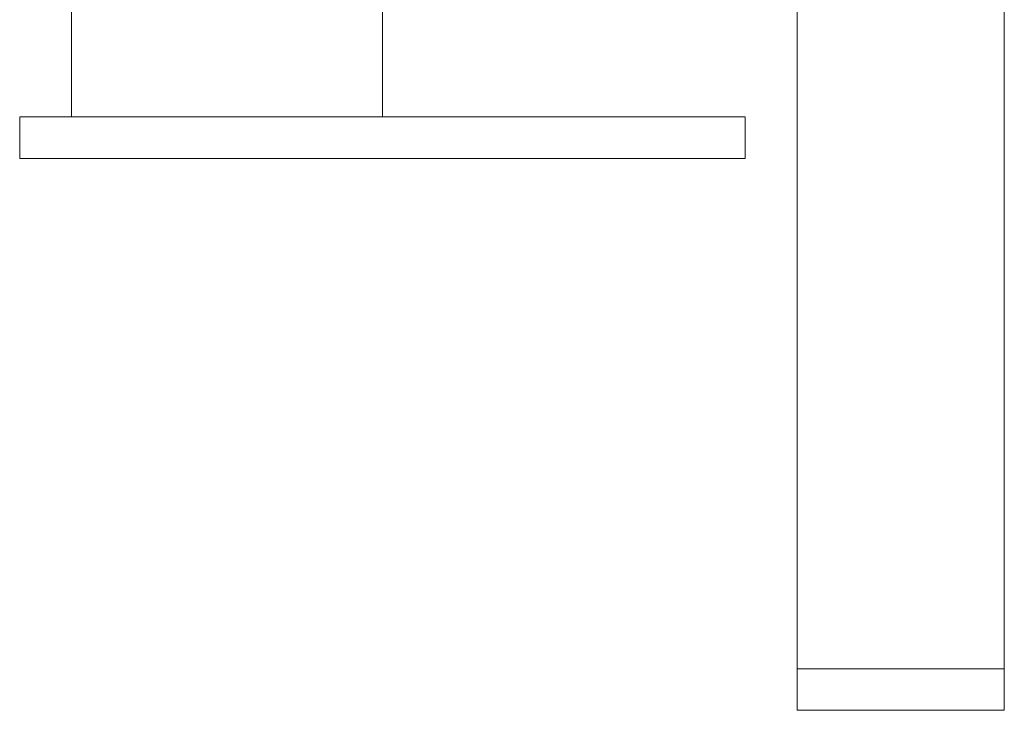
# Model space of a CAD drawing. Header units: millimetres. Extents: x -4395 to 65662, y -65530 to 6847.
# Tile 117 of 256: x 2670 to 2860, y -52000 to -51867. Entities that reach past the tile are written whole.
import ezdxf

# ---------------------------------------------------------------- set-up
doc = ezdxf.new("R2010")
doc.units = ezdxf.units.MM
doc.layers.add('R33_DET_lateral_C05', color=7, linetype='Continuous', lineweight=0)

msp = doc.modelspace()

# ---------------------------------------------------------------- linework, layer by layer
at = {"layer": 'R33_DET_lateral_C05'}
for p, q in [((2680, -51885.5), (2680, -51803.5)), ((2740, -51885.5), (2740, -51803.5)), ((2820, -51803.5), (2820, -51992)), ((2860, -51992), (2860, -51803.5)), ((2670, -51893.5), (2670, -51885.5)), ((2670, -51885.5), (2810, -51885.5)), ((2680, -51885.5), (2740, -51885.5)), ((2723.502, -51885.5), (2723.518, -51885.5)), ((2723.518, -51885.5), (2723.55, -51885.5)), ((2723.55, -51885.5), (2723.599, -51885.5)), ((2723.599, -51885.5), (2723.663, -51885.5)), ((2723.663, -51885.5), (2723.743, -51885.5)), ((2723.743, -51885.5), (2723.838, -51885.5)), ((2723.838, -51885.5), (2723.949, -51885.5)), ((2723.949, -51885.5), (2724.075, -51885.5)), ((2724.075, -51885.5), (2724.216, -51885.5)), ((2724.216, -51885.5), (2724.371, -51885.5)), ((2724.371, -51885.5), (2724.54, -51885.5)), ((2724.54, -51885.5), (2724.722, -51885.5)), ((2724.722, -51885.5), (2724.918, -51885.5)), ((2724.918, -51885.5), (2725.126, -51885.5)), ((2725.126, -51885.5), (2725.347, -51885.5)), ((2725.347, -51885.5), (2725.579, -51885.5)), ((2725.579, -51885.5), (2725.822, -51885.5)), ((2725.822, -51885.5), (2726.075, -51885.5)), ((2726.075, -51885.5), (2726.338, -51885.5)), ((2726.338, -51885.5), (2726.611, -51885.5)), ((2726.611, -51885.5), (2726.891, -51885.5)), ((2726.891, -51885.5), (2727.18, -51885.5)), ((2727.18, -51885.5), (2727.475, -51885.5)), ((2727.475, -51885.5), (2727.777, -51885.5)), ((2727.777, -51885.5), (2728.084, -51885.5)), ((2728.084, -51885.5), (2728.396, -51885.5)), ((2728.396, -51885.5), (2728.712, -51885.5)), ((2728.712, -51885.5), (2729.031, -51885.5)), ((2729.031, -51885.5), (2729.353, -51885.5)), ((2729.353, -51885.5), (2729.676, -51885.5)), ((2730, -51885.5), (2729.676, -51885.5)), ((2750, -51885.5), (2730, -51885.5)), ((2750, -51885.5), (2750.319, -51885.5)), ((2750.319, -51885.5), (2750.637, -51885.5)), ((2750.637, -51885.5), (2750.954, -51885.5)), ((2750.954, -51885.5), (2751.268, -51885.5)), ((2751.268, -51885.5), (2751.579, -51885.5)), ((2751.579, -51885.5), (2751.887, -51885.5)), ((2751.887, -51885.5), (2752.19, -51885.5)), ((2752.19, -51885.5), (2752.487, -51885.5)), ((2752.487, -51885.5), (2752.779, -51885.5)), ((2752.779, -51885.5), (2753.064, -51885.5)), ((2753.064, -51885.5), (2753.342, -51885.5)), ((2753.342, -51885.5), (2753.611, -51885.5)), ((2753.611, -51885.5), (2753.872, -51885.5)), ((2753.872, -51885.5), (2754.124, -51885.5)), ((2754.124, -51885.5), (2754.365, -51885.5)), ((2754.365, -51885.5), (2754.596, -51885.5)), ((2754.596, -51885.5), (2754.816, -51885.5)), ((2754.816, -51885.5), (2755.025, -51885.5)), ((2755.025, -51885.5), (2755.221, -51885.5)), ((2755.221, -51885.5), (2755.405, -51885.5)), ((2755.405, -51885.5), (2755.575, -51885.5)), ((2755.575, -51885.5), (2755.732, -51885.5)), ((2755.732, -51885.5), (2755.876, -51885.5)), ((2755.876, -51885.5), (2756.005, -51885.5)), ((2756.005, -51885.5), (2756.12, -51885.5)), ((2756.12, -51885.5), (2756.22, -51885.5)), ((2756.22, -51885.5), (2756.305, -51885.5)), ((2756.305, -51885.5), (2756.375, -51885.5)), ((2756.375, -51885.5), (2756.43, -51885.5)), ((2756.43, -51885.5), (2756.469, -51885.5)), ((2756.469, -51885.5), (2756.492, -51885.5)), ((2810, -51893.5), (2810, -51885.5)), ((2670, -51893.5), (2810, -51893.5)), ((2723.502, -51893.5), (2723.518, -51893.5)), ((2723.518, -51893.5), (2723.55, -51893.5)), ((2723.55, -51893.5), (2723.599, -51893.5)), ((2723.599, -51893.5), (2723.663, -51893.5)), ((2723.663, -51893.5), (2723.743, -51893.5)), ((2723.743, -51893.5), (2723.838, -51893.5)), ((2723.838, -51893.5), (2723.949, -51893.5)), ((2723.949, -51893.5), (2724.075, -51893.5)), ((2724.075, -51893.5), (2724.216, -51893.5)), ((2724.216, -51893.5), (2724.371, -51893.5)), ((2724.371, -51893.5), (2724.54, -51893.5)), ((2724.54, -51893.5), (2724.722, -51893.5)), ((2724.722, -51893.5), (2724.918, -51893.5)), ((2724.918, -51893.5), (2725.126, -51893.5)), ((2725.126, -51893.5), (2725.347, -51893.5)), ((2725.347, -51893.5), (2725.579, -51893.5)), ((2725.579, -51893.5), (2725.822, -51893.5)), ((2725.822, -51893.5), (2726.075, -51893.5)), ((2726.075, -51893.5), (2726.338, -51893.5)), ((2726.338, -51893.5), (2726.611, -51893.5)), ((2726.611, -51893.5), (2726.891, -51893.5)), ((2726.891, -51893.5), (2727.18, -51893.5)), ((2727.18, -51893.5), (2727.475, -51893.5)), ((2727.475, -51893.5), (2727.777, -51893.5)), ((2727.777, -51893.5), (2728.084, -51893.5)), ((2728.084, -51893.5), (2728.396, -51893.5)), ((2728.396, -51893.5), (2728.712, -51893.5)), ((2728.712, -51893.5), (2729.031, -51893.5)), ((2729.031, -51893.5), (2729.353, -51893.5)), ((2729.353, -51893.5), (2729.676, -51893.5)), ((2730, -51893.5), (2729.676, -51893.5)), ((2750, -51893.5), (2730, -51893.5)), ((2750, -51893.5), (2750.319, -51893.5)), ((2750.319, -51893.5), (2750.637, -51893.5)), ((2750.637, -51893.5), (2750.954, -51893.5)), ((2750.954, -51893.5), (2751.268, -51893.5)), ((2751.268, -51893.5), (2751.579, -51893.5)), ((2751.579, -51893.5), (2751.887, -51893.5)), ((2751.887, -51893.5), (2752.19, -51893.5)), ((2752.19, -51893.5), (2752.487, -51893.5)), ((2752.487, -51893.5), (2752.779, -51893.5)), ((2752.779, -51893.5), (2753.064, -51893.5)), ((2753.064, -51893.5), (2753.342, -51893.5)), ((2753.342, -51893.5), (2753.611, -51893.5)), ((2753.611, -51893.5), (2753.872, -51893.5)), ((2753.872, -51893.5), (2754.124, -51893.5)), ((2754.124, -51893.5), (2754.365, -51893.5)), ((2754.365, -51893.5), (2754.596, -51893.5)), ((2754.596, -51893.5), (2754.816, -51893.5)), ((2754.816, -51893.5), (2755.025, -51893.5)), ((2755.025, -51893.5), (2755.221, -51893.5)), ((2755.221, -51893.5), (2755.405, -51893.5)), ((2755.405, -51893.5), (2755.575, -51893.5)), ((2755.575, -51893.5), (2755.732, -51893.5)), ((2755.732, -51893.5), (2755.876, -51893.5)), ((2755.876, -51893.5), (2756.005, -51893.5)), ((2756.005, -51893.5), (2756.12, -51893.5)), ((2756.12, -51893.5), (2756.22, -51893.5)), ((2756.22, -51893.5), (2756.305, -51893.5)), ((2756.305, -51893.5), (2756.375, -51893.5)), ((2756.375, -51893.5), (2756.43, -51893.5)), ((2756.43, -51893.5), (2756.469, -51893.5)), ((2756.469, -51893.5), (2756.492, -51893.5)), ((2820, -51992), (2860, -51992)), ((2820, -51992), (2820, -52000)), ((2860, -52000), (2860, -51992)), ((2820, -52000), (2860, -52000))]:
    msp.add_line(p, q, dxfattribs=at)

doc.saveas('drawing.dxf')
